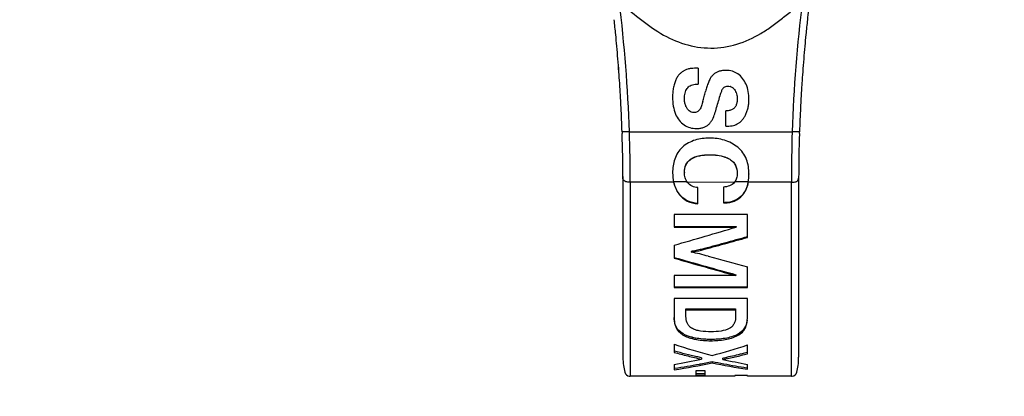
# Model space of a CAD drawing. Header units: millimetres. Extents: x 0 to 420, y 0 to 297.
# Tile 26 of 212: x 150.55 to 167.35, y 51.15 to 57.58. Entities that reach past the tile are written whole.
import ezdxf

# ---------------------------------------------------------------- set-up
doc = ezdxf.new("R2010")
doc.units = ezdxf.units.MM
doc.header["$LTSCALE"] = 23.1
doc.layers.get('0').update_dxf_attribs({"linetype": 'CONTINUOUS'})
doc.layers.add('DIM_PILOTEES', color=7, linetype='CONTINUOUS')
doc.styles.get("Standard").update_dxf_attribs({"font": 'txt', "width": 0.7})
doc.dimstyles.new('DIMSTYLE_1', dxfattribs={"dimtxt": 2.5, "dimasz": 3.5, "dimexe": 2, "dimexo": 0, "dimtad": 1, "dimlfac": 2, "dimdsep": 46, "dimtxsty": 'Standard', "dimblk": '_FILLED', "dimblk1": '_FILLED', "dimblk2": '_FILLED', "dimcen": 0.09, "dimazin": 2, "dimtp": 0.5, "dimtm": 0.5, "dimtfac": 1, "dimtofl": 0, "dimtmove": 0, "dimatfit": 3, "dimldrblk": '_FILLED', "dimfxl": 0, "dimtolj": 1, "dimarcsym": 0})

# ---------------------------------------------------------------- blocks, each defined once
blk = doc.blocks.new('_FILLED')
at = {"color": 0, "linetype": 'ByBlock'}
blk.add_solid([(0, 0), (-1, 0.1429), (-1, -0.1429)], dxfattribs=at)
blk = doc.blocks.new('*D1')
at = {"layer": 'DIM_PILOTEES', "color": 2, "linetype": 'Continuous'}
for p, q in [((43.519, 68.932), (43.519, 35.694)), ((200.519, 68.932), (200.519, 35.694)), ((43.519, 37.694), (122.019, 37.694)), ((200.519, 37.694), (122.019, 37.694))]:
    blk.add_line(p, q, dxfattribs=at)
at = {"layer": 'DIM_PILOTEES', "color": 2, "linetype": 'Continuous', "xscale": 3.5, "yscale": 3.5, "zscale": 3.5, "rotation": 180}
blk.add_blockref('_FILLED', (43.519, 37.694), dxfattribs=at)
at = {"layer": 'DIM_PILOTEES', "color": 2, "linetype": 'Continuous', "xscale": 3.5, "yscale": 3.5, "zscale": 3.5}
blk.add_blockref('_FILLED', (200.519, 37.694), dxfattribs=at)
at = {"layer": 'DIM_PILOTEES', "color": 2, "linetype": 'Continuous', "insert": (122.019, 40.819), "char_height": 2.5, "width": 7.76786, "attachment_point": 2, "line_spacing_factor": 0.9}
blk.add_mtext('{\\ftxt;\\W0.0001;\\H0.0001;\\~}{\\ftxt;\\W2.0714285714;\\H2.5; }{\\ftxt;\\W0.0001;\\H0.0001;\\~}', dxfattribs=at)

msp = doc.modelspace()

# ---------------------------------------------------------------- linework, layer by layer
at = {"color": 7, "linetype": 'Continuous'}
for p, q in [((162.1273, 56.7501), (162.1273, 56.4776)), ((162.749, 56.3847), (162.7486, 56.3851)), ((162.5982, 55.7586), (162.5982, 56.0189)), ((160.8303, 55.6654), (160.8295, 55.6654)), ((160.8303, 55.6654), (160.8295, 55.6654)), ((160.8295, 55.6654), (160.8306, 55.6339)), ((160.9542, 55.6654), (160.8303, 55.6654)), ((160.9542, 55.6654), (163.7337, 55.6654)), ((163.8217, 55.6654), (163.7337, 55.6654)), ((163.8585, 55.6654), (163.8217, 55.6654)), ((163.8574, 55.6339), (163.8585, 55.6654)), ((161.9991, 55.1957), (161.9991, 55.1929)), ((162.3231, 55.2729), (162.3231, 55.2705)), ((162.6668, 55.197), (162.6668, 55.1942)), ((161.894, 54.9747), (161.894, 54.9705)), ((160.844, 54.9024), (160.844, 51.8154)), ((161.7096, 54.8023), (160.969, 54.8023)), ((160.969, 54.8023), (160.969, 51.4904)), ((161.692, 54.9653), (161.692, 54.9611)), ((161.9422, 54.8075), (161.7096, 54.8075)), ((162.7497, 54.8023), (161.9451, 54.7984)), ((162.983, 54.8075), (162.7497, 54.8075)), ((162.794, 54.9534), (162.794, 54.9491)), ((163.719, 54.8023), (162.983, 54.8023)), ((162.9951, 54.9466), (162.9951, 54.9422)), ((163.719, 51.4904), (163.719, 54.8023)), ((163.844, 54.9024), (163.844, 51.8154)), ((162.1238, 54.4349), (162.1238, 54.7104)), ((162.559, 54.7189), (162.559, 54.4499)), ((161.8034, 54.6053), (161.8034, 54.5989)), ((162.8835, 54.5879), (162.8835, 54.5814)), ((162.559, 54.4572), (162.5834, 54.4572)), ((162.559, 54.4499), (162.5834, 54.4499)), ((162.5834, 54.4499), (162.5834, 54.4572)), ((162.969, 54.2524), (161.719, 54.2524)), ((161.719, 54.2524), (161.719, 54.036)), ((162.969, 53.8607), (162.969, 54.2524)), ((161.719, 54.0458), (162.7758, 54.0458)), ((161.719, 54.036), (162.7758, 54.036)), ((162.7758, 54.0458), (162.7758, 54.036)), ((161.719, 53.7284), (161.719, 53.5063)), ((162.1847, 53.6571), (162.1847, 53.645)), ((162.0063, 53.6208), (162.0063, 53.6084)), ((162.969, 53.0028), (162.969, 53.3563)), ((162.7723, 53.2098), (161.719, 53.2098)), ((161.719, 53.2098), (161.719, 53.0028)), ((162.7723, 53.2245), (162.7723, 53.2098)), ((161.719, 53.0188), (162.969, 53.0188)), ((161.719, 53.0028), (162.969, 53.0028)), ((162.969, 52.8153), (161.719, 52.8153)), ((161.719, 52.8153), (161.719, 52.4923)), ((162.969, 52.4821), (162.969, 52.8153)), ((161.9201, 52.6412), (162.7671, 52.6412)), ((161.9201, 52.511), (161.9201, 52.6412)), ((161.9201, 52.623), (162.7671, 52.623)), ((162.7671, 52.6412), (162.7671, 52.5202)), ((161.7982, 52.271), (161.7982, 52.2505)), ((162.0236, 52.1557), (162.0236, 52.1346)), ((162.3431, 52.1189), (162.3431, 52.0975)), ((162.8008, 52.2057), (162.8008, 52.1849)), ((161.719, 52.0366), (161.719, 51.8973)), ((162.969, 51.8747), (162.969, 52.0247)), ((162.1847, 51.8071), (162.1847, 51.7839)), ((162.5494, 51.7781), (162.5494, 51.8014)), ((161.719, 51.6892), (161.719, 51.6007)), ((161.7288, 51.6266), (161.719, 51.6251)), ((161.7288, 51.6266), (161.719, 51.6251)), ((162.3658, 51.7439), (162.3658, 51.7203)), ((162.969, 51.6346), (162.96, 51.6359)), ((162.969, 51.6103), (162.969, 51.6929)), ((162.7566, 51.4904), (160.969, 51.4904)), ((162.2465, 51.5836), (162.0898, 51.5836)), ((162.0898, 51.5836), (162.0898, 51.5108)), ((162.0898, 51.5357), (162.2465, 51.5357)), ((162.0898, 51.5108), (162.2465, 51.5108)), ((162.2465, 51.5108), (162.2465, 51.5836)), ((162.969, 51.5037), (162.7566, 51.5037)), ((162.7566, 51.5037), (162.7566, 51.4904)), ((162.969, 51.4904), (162.969, 51.5037)), ((163.719, 51.4904), (162.969, 51.4904))]:
    msp.add_line(p, q, dxfattribs=at)
for points in [[(160.844, 51.8154), (160.8446, 51.7779), (160.8463, 51.7421), (160.849, 51.7082), (160.8526, 51.6758), (160.8571, 51.6451), (160.8623, 51.6154), (160.8685, 51.5867), (160.8765, 51.5595), (160.8879, 51.5343), (160.9039, 51.5136), (160.9259, 51.4987), (160.953, 51.4914), (160.969, 51.4904)], [(163.719, 51.4904), (163.7351, 51.4914), (163.7622, 51.4988), (163.7841, 51.5136), (163.8001, 51.5343), (163.8116, 51.5595), (163.8196, 51.5867), (163.8257, 51.6154), (163.831, 51.6451), (163.8354, 51.6758), (163.839, 51.7082), (163.8417, 51.7421), (163.8434, 51.7779), (163.844, 51.8154)]]:
    msp.add_lwpolyline(points, dxfattribs=at)
for centre, radius, start, end in [((135.4069, 54.7964), 25.5623, 1.94835, 6.95845), ((189.297, 54.7952), 25.5783, 173.0453, 178.0502), ((189.887, 54.7912), 26.0433, 173.50298, 173.8584), ((134.8086, 54.7919), 26.0356, 5.57665, 6.14195), ((189.88, 54.792), 26.0362, 173.85838, 174.42354), ((134.825, 54.7935), 26.0191, 5.14293, 5.57665), ((189.8644, 54.7935), 26.0205, 174.42354, 174.85729), ((134.8478, 54.7956), 25.9963, 4.65774, 5.14295), ((189.8423, 54.7955), 25.9983, 174.85727, 175.34239), ((134.8733, 54.7977), 25.9707, 4.17074, 4.65771), ((134.8748, 54.7978), 25.9691, 4.17072, 4.65772), ((189.8148, 54.7977), 25.9707, 175.34241, 175.8294), ((189.8132, 54.7979), 25.9691, 175.3424, 175.82943), ((134.8719, 54.7976), 25.972, 3.74038, 4.1707), ((134.8722, 54.7976), 25.9718, 3.74036, 4.17068), ((162.5579, 56.4501), 0.255, 128.65811, 139.90384), ((189.8161, 54.7977), 25.972, 175.82945, 176.25974), ((189.8159, 54.7977), 25.9718, 175.82947, 176.25976), ((134.8629, 54.797), 25.9811, 3.17747, 3.74037), ((134.863, 54.797), 25.981, 3.17744, 3.74035), ((189.8251, 54.7971), 25.9811, 176.25975, 176.82266), ((189.825, 54.7971), 25.981, 176.25977, 176.82269), ((152.8312, 58.8327), 9.7449, 344.71894, 345.25407), ((162.6393, 56.3142), 0.129, 72.54469, 75.05262), ((162.6398, 56.316), 0.1272, 70.15515, 72.53371), ((162.6332, 56.3051), 0.14, 47.90302, 53.49765), ((162.6244, 56.2953), 0.1531, 44.67654, 47.93168), ((162.6141, 56.2852), 0.1676, 39.99544, 44.65188), ((162.6013, 56.2744), 0.1842, 36.7477, 40.01499), ((162.5725, 56.2569), 0.2181, 22.62737, 24.47755), ((162.5676, 56.2548), 0.2235, 20.6726, 22.62375), ((134.856, 54.7966), 25.988, 2.82654, 3.17748), ((134.856, 54.7966), 25.988, 2.82652, 3.17745), ((156.2138, 57.91), 6.2387, 343.92757, 344.70592), ((162.3118, 56.2149), 0.6834, 353.88262, 0.05708), ((189.832, 54.7967), 25.988, 176.82265, 177.17357), ((189.832, 54.7967), 25.988, 176.82268, 177.1736), ((134.8483, 54.7963), 25.9957, 1.91605, 2.82649), ((134.8484, 54.7963), 25.9956, 1.91607, 2.82651), ((162.4025, 56.2024), 0.5917, 340.8848, 347.39775), ((162.373, 56.2086), 0.6218, 347.42703, 353.85842), ((189.8397, 54.7963), 25.9957, 177.17363, 178.08407), ((189.8396, 54.7963), 25.9956, 177.1736, 178.08404), ((162.0882, 56.0174), 0.3173, 323.01295, 328.19226), ((162.0505, 56.0408), 0.3617, 328.19439, 332.94037), ((135.5421, 54.799), 25.4269, 0.00751, 1.95278), ((162.1023, 56.1445), 0.425, 269.95981, 274.07229), ((162.1056, 56.0983), 0.3787, 274.0737, 278.51458), ((189.4124, 54.7954), 25.6934, 178.05945, 179.98454), ((138.6927, 54.8629), 22.1513, 0.01717, 1.9947), ((185.7647, 54.867), 21.9207, 177.99502, 179.99335), ((132.5124, 156.0336), 106.3925, 285.93324, 286.525959), ((182.0672, 124.2096), 73.5607, 253.941551, 254.793456), ((182.5558, 125.5072), 74.9554, 253.859765, 254.696185), ((184.7639, 134.2447), 83.7732, 254.446694, 254.920146), ((165.4845, 63.5792), 12.1412, 251.93228, 255.11553), ((159.2283, 63.5056), 12.0749, 285.05993, 288.0464), ((159.3762, 64.4068), 12.9316, 280.43813, 282.54384), ((162.1308, 54.2485), 2.4827, 279.70887, 281.23157), ((165.3313, 64.4024), 12.9271, 257.57304, 259.4707), ((160.1726, 61.7748), 10.2909, 278.64233, 282.30487), ((160.1806, 61.8081), 10.2986, 278.64629, 281.02578), ((160.1166, 62.1418), 10.6383, 281.02039, 282.20579), ((164.6813, 62.7786), 11.2751, 258.14876, 259.1909), ((164.6487, 62.5286), 11.0467, 258.07316, 261.25398), ((164.6219, 62.4632), 10.954, 259.18662, 261.27363)]:
    msp.add_arc(centre, radius, start, end, dxfattribs=at)
for points, knots in [([(160.781, 57.8932), (160.8878, 57.7886), (161.1211, 57.6004), (161.4809, 57.3304), (161.8936, 57.1417), (162.3439, 57.069), (162.7944, 57.1411), (163.1381, 57.2983), (163.3878, 57.4639), (163.5659, 57.6008), (163.7412, 57.7409), (163.8536, 57.8399), (163.9068, 57.8923)], [0, 0, 0, 0, 0.1248662, 0.2498709, 0.3748681, 0.4999933, 0.6250356, 0.7500832, 0.8125487, 0.8750753, 0.9376119, 1, 1, 1, 1]), ([(162.5494, 56.4036), (162.5381, 56.389), (162.5233, 56.3541), (162.499, 56.2842), (162.4846, 56.2301), (162.4754, 56.1941)], [0, 0, 0, 0, 0.2498771, 0.4998124, 1, 1, 1, 1]), ([(162.3231, 55.5556), (162.2401, 55.5556), (162.073, 55.5384), (161.921, 55.4572), (161.86, 55.4015)], [0, 0, 0, 0, 0.5010885, 1, 1, 1, 1]), ([(162.803, 55.4), (162.7368, 55.4538), (162.581, 55.5352), (162.4086, 55.5556), (162.3231, 55.5556)], [0, 0, 0, 0, 0.4993476, 1, 1, 1, 1]), ([(161.86, 55.4015), (161.83, 55.3741), (161.7769, 55.3114), (161.707, 55.1644), (161.692, 55.0414), (161.692, 54.9611)], [0, 0, 0, 0, 0.2516524, 0.5026082, 1, 1, 1, 1]), ([(162.9951, 54.9422), (162.9951, 55.0271), (162.9774, 55.1577), (162.8964, 55.31), (162.8363, 55.373), (162.803, 55.4)], [0, 0, 0, 0, 0.4971788, 0.7482393, 1, 1, 1, 1]), ([(161.894, 54.9747), (161.894, 55.0167), (161.9078, 55.103), (161.9652, 55.1707), (161.9991, 55.1957)], [0, 0, 0, 0, 0.4990309, 1, 1, 1, 1]), ([(161.894, 54.9705), (161.894, 55.0127), (161.9078, 55.0994), (161.9651, 55.1677), (161.9991, 55.1929)], [0, 0, 0, 0, 0.4990565, 1, 1, 1, 1]), ([(161.9991, 55.1957), (162.0442, 55.2289), (162.1549, 55.2662), (162.2668, 55.2729), (162.3231, 55.2729)], [0, 0, 0, 0, 0.4987139, 1, 1, 1, 1]), ([(161.9991, 55.1929), (162.0442, 55.2262), (162.1548, 55.2638), (162.2668, 55.2705), (162.3231, 55.2705)], [0, 0, 0, 0, 0.4987019, 1, 1, 1, 1]), ([(162.3231, 55.2729), (162.4117, 55.2729), (162.5329, 55.2614), (162.6414, 55.2122), (162.6668, 55.197)], [0, 0, 0, 0, 0.7494496, 1, 1, 1, 1]), ([(162.3231, 55.2705), (162.4118, 55.2705), (162.533, 55.2589), (162.6414, 55.2095), (162.6668, 55.1942)], [0, 0, 0, 0, 0.749442, 1, 1, 1, 1]), ([(162.6668, 55.197), (162.6876, 55.1846), (162.7262, 55.1547), (162.7816, 55.0749), (162.794, 55.0009), (162.794, 54.9534)], [0, 0, 0, 0, 0.2522704, 0.5034503, 1, 1, 1, 1]), ([(162.6668, 55.1942), (162.6876, 55.1817), (162.7263, 55.1515), (162.7817, 55.0711), (162.794, 54.9968), (162.794, 54.9491)], [0, 0, 0, 0, 0.2522552, 0.5034197, 1, 1, 1, 1]), ([(161.9451, 54.7984), (161.9271, 54.8228), (161.9003, 54.879), (161.894, 54.9402), (161.894, 54.9705)], [0, 0, 0, 0, 0.4995274, 1, 1, 1, 1]), ([(160.969, 54.8023), (160.9429, 54.8023), (160.9039, 54.8044), (160.861, 54.8253), (160.8459, 54.8485), (160.844, 54.8629), (160.844, 54.8695)], [0, 0, 0, 0, 0.4957636, 0.7292409, 0.8746998, 1, 1, 1, 1]), ([(162.7497, 54.8023), (162.7277, 54.7749), (162.665, 54.7342), (162.5945, 54.7219), (162.559, 54.7189)], [0, 0, 0, 0, 0.4967784, 1, 1, 1, 1]), ([(162.794, 54.9491), (162.794, 54.9231), (162.789, 54.8709), (162.7659, 54.8225), (162.7497, 54.8023)], [0, 0, 0, 0, 0.5005356, 1, 1, 1, 1]), ([(162.983, 54.8075), (162.9755, 54.7676), (162.9527, 54.6891), (162.9097, 54.6188), (162.8835, 54.5879)], [0, 0, 0, 0, 0.5002456, 1, 1, 1, 1]), ([(162.8835, 54.5814), (162.9097, 54.6126), (162.9528, 54.6833), (162.9755, 54.7623), (162.983, 54.8023)], [0, 0, 0, 0, 0.49974, 1, 1, 1, 1]), ([(163.719, 54.8023), (163.7346, 54.8023), (163.7617, 54.8033), (163.7955, 54.8082), (163.8164, 54.8187), (163.8347, 54.8364), (163.844, 54.8553), (163.844, 54.8695)], [0, 0, 0, 0, 0.2952143, 0.5159779, 0.6414693, 0.7303187, 1, 1, 1, 1]), ([(162.1238, 54.7104), (162.0898, 54.714), (162.0221, 54.7279), (161.9649, 54.7711), (161.9451, 54.7984)], [0, 0, 0, 0, 0.5033287, 1, 1, 1, 1]), ([(162.1238, 54.4423), (162.062, 54.4463), (161.9379, 54.473), (161.8399, 54.5564), (161.8034, 54.6053)], [0, 0, 0, 0, 0.5038213, 1, 1, 1, 1]), ([(161.8034, 54.5989), (161.8398, 54.5498), (161.9376, 54.4659), (162.0619, 54.439), (162.1238, 54.4349)], [0, 0, 0, 0, 0.4961773, 1, 1, 1, 1]), ([(162.8835, 54.5879), (162.8476, 54.5455), (162.7541, 54.475), (162.6398, 54.4572), (162.5834, 54.4572)], [0, 0, 0, 0, 0.4964699, 1, 1, 1, 1]), ([(162.5834, 54.4499), (162.6398, 54.4499), (162.7543, 54.4679), (162.8476, 54.5389), (162.8835, 54.5814)], [0, 0, 0, 0, 0.5035359, 1, 1, 1, 1]), ([(162.969, 53.8715), (162.8385, 53.8348), (162.6427, 53.7801), (162.3812, 53.709), (162.2504, 53.6733), (162.1847, 53.6571)], [0, 0, 0, 0, 0.5001696, 0.7500952, 1, 1, 1, 1]), ([(162.1847, 53.645), (162.2504, 53.6613), (162.3812, 53.6972), (162.6427, 53.7687), (162.8385, 53.8238), (162.969, 53.8607)], [0, 0, 0, 0, 0.2499036, 0.4998284, 1, 1, 1, 1]), ([(161.719, 52.4923), (161.719, 52.4494), (161.7256, 52.3623), (161.7674, 52.2814), (161.7982, 52.2505)], [0, 0, 0, 0, 0.4958462, 1, 1, 1, 1]), ([(161.7982, 52.271), (161.7696, 52.2994), (161.7293, 52.3727), (161.7204, 52.4528), (161.7193, 52.4922)], [0, 0, 0, 0, 0.5064097, 1, 1, 1, 1]), ([(162.0124, 52.3132), (161.9952, 52.325), (161.9654, 52.3522), (161.9274, 52.4187), (161.9201, 52.475), (161.9201, 52.511)], [0, 0, 0, 0, 0.274932, 0.5233751, 1, 1, 1, 1]), ([(162.7671, 52.5202), (162.7671, 52.4815), (162.7604, 52.4214), (162.7208, 52.3489), (162.6873, 52.3207), (162.6678, 52.3091)], [0, 0, 0, 0, 0.4753565, 0.7218091, 1, 1, 1, 1]), ([(162.8008, 52.1849), (162.8305, 52.2009), (162.8834, 52.238), (162.9548, 52.3367), (162.969, 52.4259), (162.969, 52.4821)], [0, 0, 0, 0, 0.2819889, 0.5301312, 1, 1, 1, 1]), ([(162.9664, 52.4507), (162.9614, 52.4032), (162.9318, 52.3008), (162.8487, 52.2313), (162.8008, 52.2057)], [0, 0, 0, 0, 0.4675771, 1, 1, 1, 1]), ([(162.3501, 52.2505), (162.2897, 52.2505), (162.1998, 52.2541), (162.0861, 52.2767), (162.034, 52.2983), (162.0124, 52.3132)], [0, 0, 0, 0, 0.5214628, 0.7727492, 1, 1, 1, 1]), ([(162.6678, 52.3091), (162.6231, 52.2825), (162.5145, 52.2557), (162.4066, 52.2505), (162.3501, 52.2505)], [0, 0, 0, 0, 0.4793782, 1, 1, 1, 1]), ([(162.0236, 52.1557), (162.0008, 52.1616), (161.9197, 52.1859), (161.8417, 52.2278), (161.7982, 52.271)], [0, 0, 0, 0, 0.277489, 1, 1, 1, 1]), ([(161.7982, 52.2505), (161.8117, 52.2371), (161.8774, 52.1823), (161.9596, 52.1511), (162.0236, 52.1346)], [0, 0, 0, 0, 0.2235377, 1, 1, 1, 1]), ([(162.3431, 52.1189), (162.3157, 52.1189), (162.2084, 52.1215), (162.101, 52.1358), (162.0236, 52.1557)], [0, 0, 0, 0, 0.2557007, 1, 1, 1, 1]), ([(162.0236, 52.1346), (162.0488, 52.1281), (162.1538, 52.1053), (162.2618, 52.0975), (162.3431, 52.0975)], [0, 0, 0, 0, 0.2422186, 1, 1, 1, 1]), ([(162.8008, 52.2057), (162.7352, 52.1707), (162.5815, 52.1279), (162.4251, 52.1189), (162.3431, 52.1189)], [0, 0, 0, 0, 0.4754636, 1, 1, 1, 1]), ([(162.3431, 52.0975), (162.4252, 52.0975), (162.5816, 52.1066), (162.7353, 52.1497), (162.8008, 52.1849)], [0, 0, 0, 0, 0.5247922, 1, 1, 1, 1]), ([(161.719, 51.8973), (161.7958, 51.8763), (161.9113, 51.846), (162.0667, 51.809), (162.145, 51.7912), (162.1847, 51.7839)], [0, 0, 0, 0, 0.4979016, 0.7474159, 1, 1, 1, 1]), ([(162.5494, 51.7781), (162.6209, 51.7904), (162.7612, 51.8212), (162.9004, 51.8563), (162.969, 51.8747)], [0, 0, 0, 0, 0.5052059, 1, 1, 1, 1]), ([(162.9635, 51.8959), (162.9348, 51.8883), (162.819, 51.8583), (162.7026, 51.8309), (162.6143, 51.8134)], [0, 0, 0, 0, 0.2479115, 1, 1, 1, 1])]:
    msp.add_open_spline(points, degree=3, knots=knots, dxfattribs=at)
for points in [[(161.8243, 56.6613), (161.8099, 56.6484), (161.7969, 56.6337), (161.7855, 56.618)], [(161.8653, 56.6936), (161.8509, 56.6838), (161.8373, 56.6729), (161.8243, 56.6613)], [(161.9076, 56.718), (161.8929, 56.711), (161.8787, 56.7028), (161.8653, 56.6936)], [(161.9505, 56.7337), (161.9358, 56.7298), (161.9214, 56.7244), (161.9076, 56.718)], [(162.0056, 56.7438), (161.9871, 56.7415), (161.9686, 56.7384), (161.9505, 56.7337)], [(162.1273, 56.7501), (162.0866, 56.7501), (162.0459, 56.7488), (162.0056, 56.7438)], [(162.4421, 56.6775), (162.4268, 56.6695), (162.4121, 56.66), (162.3986, 56.6492)], [(162.4895, 56.697), (162.4732, 56.6919), (162.4572, 56.6854), (162.4421, 56.6775)], [(162.5431, 56.7088), (162.525, 56.7063), (162.5069, 56.7024), (162.4895, 56.697)], [(162.6017, 56.7127), (162.5821, 56.7127), (162.5625, 56.7115), (162.5431, 56.7088)], [(162.7125, 56.6973), (162.6767, 56.708), (162.639, 56.7127), (162.6017, 56.7127)], [(162.8067, 56.6518), (162.7781, 56.6717), (162.7459, 56.6873), (162.7125, 56.6973)], [(162.8865, 56.5753), (162.8637, 56.6043), (162.8369, 56.6307), (162.8067, 56.6518)], [(161.7276, 56.5012), (161.7193, 56.4766), (161.7128, 56.4513), (161.7076, 56.4258)], [(161.7531, 56.564), (161.7432, 56.5437), (161.7348, 56.5226), (161.7276, 56.5012)], [(161.7855, 56.618), (161.7731, 56.6011), (161.7624, 56.5828), (161.7531, 56.564)], [(162.3033, 56.5054), (162.2939, 56.4812), (162.2856, 56.4567), (162.2779, 56.4319)], [(162.3336, 56.5716), (162.3218, 56.5504), (162.312, 56.528), (162.3033, 56.5054)], [(162.3629, 56.6143), (162.3517, 56.6011), (162.3419, 56.5867), (162.3336, 56.5716)], [(162.946, 56.4759), (162.9304, 56.5112), (162.9104, 56.545), (162.8865, 56.5753)], [(161.6959, 56.344), (161.6932, 56.3149), (161.692, 56.2857), (161.692, 56.2565)], [(161.7076, 56.4258), (161.7022, 56.3988), (161.6984, 56.3714), (161.6959, 56.344)], [(161.8968, 56.2801), (161.9004, 56.3096), (161.9078, 56.3392), (161.9201, 56.3662)], [(161.9201, 56.3662), (161.9256, 56.3783), (161.932, 56.3901), (161.9394, 56.4011)], [(161.9394, 56.4011), (161.9464, 56.4114), (161.9543, 56.4211), (161.9631, 56.4298)], [(161.9631, 56.4298), (161.9714, 56.4378), (161.9805, 56.445), (161.9904, 56.451)], [(161.9904, 56.451), (162.0026, 56.4583), (162.0163, 56.4634), (162.0301, 56.4671)], [(162.0301, 56.4671), (162.0452, 56.4712), (162.0608, 56.4737), (162.0763, 56.4753)], [(162.0763, 56.4753), (162.0932, 56.477), (162.1103, 56.4776), (162.1273, 56.4776)], [(162.2779, 56.4319), (162.2697, 56.4056), (162.2622, 56.379), (162.2552, 56.3523)], [(162.5494, 56.4036), (162.5559, 56.4119), (162.5635, 56.4195), (162.5721, 56.4255)], [(162.5721, 56.4255), (162.5807, 56.4315), (162.5906, 56.4362), (162.6007, 56.4392)], [(162.6007, 56.4392), (162.6114, 56.4423), (162.6227, 56.4437), (162.6339, 56.4437)], [(162.6339, 56.4437), (162.6469, 56.4437), (162.66, 56.4422), (162.6725, 56.4388)], [(162.683, 56.4356), (162.6949, 56.4313), (162.7062, 56.4251), (162.7164, 56.4176)], [(162.749, 56.3847), (162.7577, 56.3731), (162.765, 56.3604), (162.771, 56.3472)], [(162.7766, 56.3337), (162.7823, 56.3188), (162.7863, 56.3033), (162.7891, 56.2876)], [(162.9829, 56.3545), (162.9751, 56.3961), (162.963, 56.4372), (162.946, 56.4759)], [(162.9951, 56.2156), (162.9951, 56.2621), (162.9915, 56.3089), (162.9829, 56.3545)], [(161.692, 56.2565), (161.692, 56.2047), (161.6954, 56.1526), (161.704, 56.1016)], [(161.894, 56.2313), (161.894, 56.2476), (161.8948, 56.2639), (161.8968, 56.2801)], [(161.8991, 56.1662), (161.8955, 56.1876), (161.894, 56.2095), (161.894, 56.2313)], [(161.915, 56.108), (161.9076, 56.1267), (161.9025, 56.1463), (161.8991, 56.1662)], [(162.2087, 56.1828), (162.2014, 56.1576), (162.194, 56.1325), (162.1854, 56.1077)], [(162.4438, 56.0768), (162.455, 56.1157), (162.4654, 56.1549), (162.4754, 56.1941)], [(162.7896, 56.1667), (162.7866, 56.1485), (162.782, 56.1303), (162.7746, 56.1134)], [(162.7891, 56.2876), (162.7926, 56.2679), (162.794, 56.2478), (162.794, 56.2278)], [(162.794, 56.2278), (162.794, 56.2074), (162.7928, 56.1869), (162.7896, 56.1667)], [(161.704, 56.1016), (161.7118, 56.0556), (161.7239, 56.0099), (161.7419, 55.9669)], [(161.941, 56.0589), (161.9304, 56.0741), (161.9218, 56.0907), (161.915, 56.108)], [(161.9733, 56.0221), (161.961, 56.0328), (161.9503, 56.0455), (161.941, 56.0589)], [(162.011, 55.999), (161.9973, 56.0043), (161.9845, 56.0125), (161.9733, 56.0221)], [(162.0541, 55.991), (162.0395, 55.991), (162.0246, 55.9937), (162.011, 55.999)], [(162.0853, 55.9941), (162.0751, 55.9919), (162.0646, 55.991), (162.0541, 55.991)], [(162.1124, 56.0036), (162.1039, 55.9992), (162.0947, 55.9961), (162.0853, 55.9941)], [(162.1347, 56.0193), (162.1281, 56.0131), (162.1205, 56.0077), (162.1124, 56.0036)], [(162.155, 56.0439), (162.1491, 56.0351), (162.1424, 56.0267), (162.1347, 56.0193)], [(162.1718, 56.0738), (162.1669, 56.0635), (162.1614, 56.0534), (162.155, 56.0439)], [(162.1854, 56.1077), (162.1815, 56.0962), (162.177, 56.0848), (162.1718, 56.0738)], [(162.4107, 55.9705), (162.4226, 56.0056), (162.4335, 56.0411), (162.4438, 56.0768)], [(162.6566, 56.0265), (162.6375, 56.0222), (162.6178, 56.0199), (162.5982, 56.0189)], [(162.7074, 56.044), (162.6914, 56.036), (162.6741, 56.0304), (162.6566, 56.0265)], [(162.747, 56.072), (162.7356, 56.0606), (162.7219, 56.0512), (162.7074, 56.044)], [(162.7746, 56.1134), (162.7679, 56.0983), (162.7588, 56.0837), (162.747, 56.072)], [(162.9375, 55.9504), (162.9467, 55.9693), (162.9546, 55.9888), (162.9615, 56.0086)], [(161.7419, 55.9669), (161.758, 55.9286), (161.7791, 55.8919), (161.8051, 55.8596)], [(161.8051, 55.8596), (161.8289, 55.83), (161.8569, 55.8031), (161.8883, 55.7817)], [(162.3049, 55.7865), (162.3184, 55.7985), (162.3307, 55.812), (162.3416, 55.8265)], [(162.3726, 55.8762), (162.388, 55.9064), (162.3998, 55.9384), (162.4107, 55.9705)], [(162.7968, 55.7972), (162.8105, 55.8047), (162.8236, 55.8134), (162.836, 55.8229)], [(162.836, 55.8229), (162.8491, 55.8331), (162.8615, 55.8444), (162.873, 55.8563)], [(162.873, 55.8563), (162.8858, 55.8696), (162.8975, 55.8841), (162.9079, 55.8993)], [(162.9079, 55.8993), (162.919, 55.9155), (162.9288, 55.9327), (162.9375, 55.9504)], [(161.8883, 55.7817), (161.9183, 55.7613), (161.9519, 55.7454), (161.9867, 55.7352)], [(161.9867, 55.7352), (162.0239, 55.7243), (162.0632, 55.7195), (162.102, 55.7195)], [(162.1617, 55.7237), (162.1801, 55.7265), (162.1983, 55.7307), (162.216, 55.7366)], [(162.216, 55.7366), (162.2324, 55.7421), (162.2485, 55.749), (162.2636, 55.7574)], [(162.2636, 55.7574), (162.2784, 55.7655), (162.2922, 55.7754), (162.3049, 55.7865)], [(162.5982, 55.7586), (162.6348, 55.7586), (162.6716, 55.7607), (162.7077, 55.7673)], [(162.7077, 55.7673), (162.7242, 55.7703), (162.7406, 55.7743), (162.7566, 55.7796)], [(162.7566, 55.7796), (162.7704, 55.7843), (162.7839, 55.7903), (162.7968, 55.7972)], [(161.692, 54.9653), (161.692, 54.9124), (161.6974, 54.859), (161.7096, 54.8075)], [(161.692, 54.9611), (161.692, 54.9078), (161.6974, 54.8541), (161.7096, 54.8023)], [(161.8034, 54.6053), (161.759, 54.6649), (161.7268, 54.7352), (161.7096, 54.8075)], [(161.7096, 54.8023), (161.7268, 54.7297), (161.759, 54.6589), (161.8034, 54.5989)], [(162.983, 54.8075), (162.9916, 54.8532), (162.9951, 54.9), (162.9951, 54.9466)], [(162.983, 54.8023), (162.9916, 54.8483), (162.9951, 54.8954), (162.9951, 54.9422)], [(162.0063, 53.6084), (162.0664, 53.6165), (162.1258, 53.6304), (162.1847, 53.645)], [(162.0935, 53.6361), (162.0646, 53.6301), (162.0355, 53.6246), (162.0063, 53.6208)], [(162.1847, 53.6571), (162.1544, 53.6496), (162.124, 53.6425), (162.0935, 53.6361)], [(162.3014, 53.5391), (162.2039, 53.5657), (162.1059, 53.5919), (162.0063, 53.6084)], [(162.1056, 51.8235), (161.9779, 51.852), (161.851, 51.8842), (161.7247, 51.9183)], [(162.1847, 51.8071), (162.1582, 51.812), (162.1319, 51.8177), (162.1056, 51.8235)]]:
    msp.add_open_spline(points, degree=3, dxfattribs=at)

# ---------------------------------------------------------------- dimensions: what is measured, and where the dimension line sits
at = {"layer": 'DIM_PILOTEES', "color": 2, "linetype": 'Continuous'}
dim = msp.add_linear_dim(base=(200.519, 37.6938), p1=(43.519, 68.9318), p2=(200.519, 68.9318), text='{\\ftxt;\\W0.0001;\\H0.0001;\\~}{\\ftxt;\\W2.0714285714;\\H2.5; }{\\ftxt;\\W0.0001;\\H0.0001;\\~}', dimstyle='DIMSTYLE_1', dxfattribs=at)
dim.commit()
dim.dimension.update_dxf_attribs({"geometry": '*D1', "text_midpoint": (121.6618, 37.6938), "dimtype": 160})

doc.saveas('drawing.dxf')
